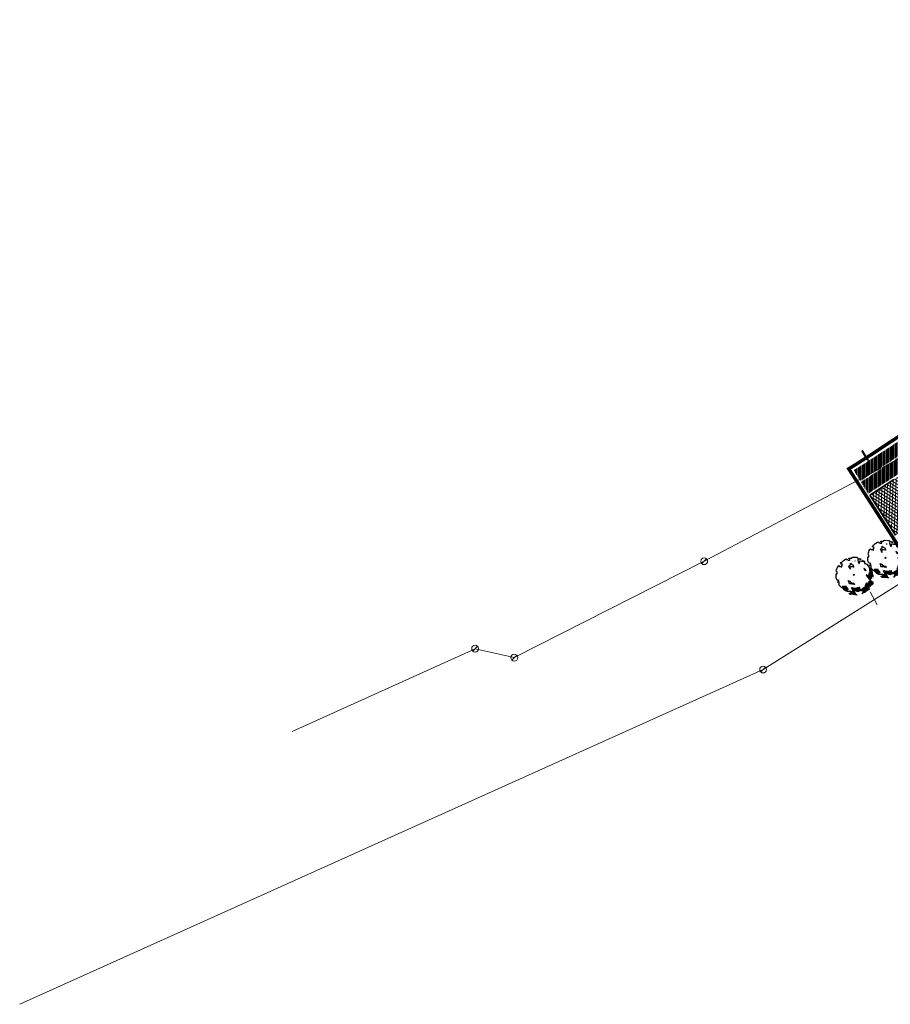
# Model space of a CAD drawing. Header units: metres. Extents: x 195696 to 514079, y 327475 to 328989.
# Tile 1 of 256: x 195696 to 195823, y 327475 to 327618. Entities that reach past the tile are written whole.
import ezdxf

# ---------------------------------------------------------------- set-up
doc = ezdxf.new("R2010")
doc.units = ezdxf.units.M
doc.linetypes.add('CENTER2', pattern=[1.125, 0.75, -0.125, 0.125, -0.125])
for name, color, linetype, lineweight in [('B-WE-RI-GWA-G', 30, 'Continuous', 18), ('B-WE-RI-GWA_RIOOLPUT_INSPECTIEPUT-S-250', 30, 'Continuous', 18), ('B-WE-RI-GWA_TRANSPORTLEIDING_BETON_300-G', 30, 'Continuous', 18), ('B-WE-VH-MATERIAALGRENS-O', 5, 'Continuous', 18), ('mk-nw-streep 0.10', 7, 'Continuous', 35), ('N-WE-GR-BOOM-S', 74, 'Continuous', 25), ('N-WE-KG-WERKGRENS-200-G', 14, 'CENTER2', 35), ('N-WE-VH-GESLOTENVERHARDING-A-200', 252, 'Continuous', 18), ('N-WE-VH-KANTVERHARDING-G', 5, 'Continuous', 35), ('N-WE-VH-VERHARDING_TEGEL-A', 254, 'Continuous', 5), ('X-XX-AL-AANPIJLING_INRIT-S', 6, 'Continuous', 5)]:
    doc.layers.add(name, color=color, linetype=linetype, lineweight=lineweight)
doc.layers.add('N-WE-VH-GESLOTENVERHARDING_ASFALT_ROOD-A', color=7, linetype='Continuous', lineweight=18, true_color=0xf2beba)

# ---------------------------------------------------------------- blocks, each defined once
blk = doc.blocks.new('INRIT')
at = {"layer": 'X-XX-AL-AANPIJLING_INRIT-S'}
blk.add_hatch(color=254, dxfattribs=at).paths.add_polyline_path([(-1.75, 0.07499999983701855), (-1.750000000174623, -0.07499999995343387), (-0.75, -0.07500000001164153), (-0.75, -0.2250000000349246), (0, 0), (-0.75, 0.2250000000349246), (-0.75, 0.07500000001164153)])
at = {"layer": 'X-XX-AL-AANPIJLING_INRIT-S', "flags": 128}
blk.add_lwpolyline([(-1.75, 0.07499999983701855), (-1.750000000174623, -0.07499999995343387), (-0.75, -0.07500000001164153), (-0.75, -0.2250000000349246), (0, 0), (-0.75, 0.2250000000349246), (-0.75, 0.07500000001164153)], close=True, dxfattribs=at)
blk = doc.blocks.new('SGR-BOOM_27')
for p, q in [((-3.891282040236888, 3.303602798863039), (-3.632147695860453, 3.558896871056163)), ((-3.661128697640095, 3.121815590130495), (-3.891282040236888, 3.303602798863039)), ((-3.403912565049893, 3.119898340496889), (-3.661128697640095, 3.121815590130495)), ((-3.632147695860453, 3.558896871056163), (-3.399106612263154, 3.76293257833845)), ((-3.484541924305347, 2.657491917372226), (-3.276850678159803, 2.913172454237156)), ((-3.276850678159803, 2.913172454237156), (-3.403912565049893, 3.119898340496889)), ((-3.399106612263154, 3.76293257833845), (-3.088333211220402, 4.043565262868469)), ((-3.088333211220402, 4.043565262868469), (-2.803863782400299, 4.24721546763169)), ((-2.803863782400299, 4.24721546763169), (-2.390203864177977, 4.527076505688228)), ((-2.390203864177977, 4.527076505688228), (-2.10610133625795, 4.679289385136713)), ((-2.10610133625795, 4.679289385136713), (-2.108034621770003, 4.4220783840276)), ((-2.108034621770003, 4.4220783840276), (-1.74362537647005, 4.419347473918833)), ((-1.74362537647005, 4.419347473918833), (-1.641712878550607, 4.289976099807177)), ((-1.641712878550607, 4.289976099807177), (-1.12728061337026, 4.286128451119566)), ((-1.381413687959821, 4.699593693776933), (-1.380072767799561, 4.879643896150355)), ((-1.125553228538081, 4.517599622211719), (-1.381413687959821, 4.699593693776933)), ((-1.380072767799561, 4.879643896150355), (-0.7884707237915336, 4.875214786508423)), ((-1.12728061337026, 4.286128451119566), (-1.125553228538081, 4.517599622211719)), ((-1.087000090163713, 2.793884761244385), (-0.9574327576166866, 2.921530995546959)), ((-0.9574327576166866, 2.921530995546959), (-0.9541540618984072, 3.35880470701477)), ((-0.9541540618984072, 3.35880470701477), (-0.7244016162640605, 3.125567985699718)), ((-0.7884707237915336, 4.875214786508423), (-0.3494760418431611, 5.103446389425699)), ((-0.7244016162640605, 3.125567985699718), (-0.2629541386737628, 2.916344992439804)), ((-0.3494760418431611, 5.103446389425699), (0.9108731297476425, 5.094011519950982)), ((-0.2629541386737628, 2.916344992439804), (-0.1623726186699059, 2.606903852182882)), ((0.2858664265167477, 4.069760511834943), (0.4659079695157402, 4.068422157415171)), ((0.413314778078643, 3.914470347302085), (0.2858664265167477, 4.069760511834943)), ((0.9108731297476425, 5.094011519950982), (1.42280476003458, 4.755790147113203)), ((1.265597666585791, 4.371110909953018), (1.16173713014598, 4.243271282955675)), ((1.16173713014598, 4.243271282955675), (1.26117368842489, 3.779512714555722)), ((1.42280476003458, 4.755790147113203), (1.164242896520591, 4.577658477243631)), ((1.164242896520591, 4.577658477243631), (1.265597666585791, 4.371110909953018)), ((1.26117368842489, 3.779512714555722), (1.413765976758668, 3.546868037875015)), ((1.413765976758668, 3.546868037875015), (1.514146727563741, 3.211722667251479)), ((1.514146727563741, 3.211722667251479), (1.749296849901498, 3.698681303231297)), ((1.883493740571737, 4.443665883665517), (1.627809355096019, 4.651357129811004)), ((1.627809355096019, 4.651357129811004), (1.859303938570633, 4.649619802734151)), ((1.749296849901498, 3.698681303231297), (1.752184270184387, 4.0845189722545)), ((1.752184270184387, 4.0845189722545), (2.009390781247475, 4.082601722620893)), ((1.859303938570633, 4.649619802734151), (2.090798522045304, 4.647881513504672)), ((2.089252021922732, 4.442120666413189), (1.883493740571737, 4.443665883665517)), ((2.009390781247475, 4.082601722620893), (2.347290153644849, 3.977176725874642)), ((2.090798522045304, 4.647881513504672), (2.089252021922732, 4.442120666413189)), ((2.347290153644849, 3.977176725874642), (2.784562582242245, 3.973907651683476)), ((2.784562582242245, 3.973907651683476), (2.555377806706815, 4.284293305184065)), ((2.555377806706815, 4.284293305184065), (2.680173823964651, 4.115278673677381)), ((2.680173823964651, 4.115278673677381), (2.990526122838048, 3.998087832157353)), ((3.220870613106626, 3.842040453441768), (2.989376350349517, 3.843763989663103)), ((2.989376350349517, 3.843763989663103), (3.141968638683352, 3.611106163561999)), ((2.990526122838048, 3.998087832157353), (3.220870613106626, 3.842040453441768)), ((3.141968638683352, 3.611106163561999), (3.13966845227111, 3.302457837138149)), ((3.13966845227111, 3.302457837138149), (3.474034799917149, 3.299947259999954)), ((3.474034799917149, 3.299947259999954), (3.858136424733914, 3.065564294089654)), ((3.575389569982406, 3.093400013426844), (3.474034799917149, 3.299947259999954)), ((3.474034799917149, 3.299947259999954), (3.575389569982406, 3.093400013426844)), ((3.858136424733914, 3.065564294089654), (4.215156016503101, 2.651332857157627)), ((-5.131199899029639, -0.8328113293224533), (-5.122943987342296, 0.2732229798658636)), ((-5.122943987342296, 0.2732229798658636), (-4.83998674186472, 0.2711136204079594)), ((-5.091247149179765, 1.070402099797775), (-4.985664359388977, 1.429728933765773)), ((-4.963980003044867, 0.8893743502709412), (-5.091247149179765, 1.070402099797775)), ((-4.985664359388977, 1.429728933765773), (-4.880463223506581, 1.737604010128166)), ((-4.836331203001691, 0.7598095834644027), (-4.963980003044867, 0.8893743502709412)), ((-4.880463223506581, 1.737604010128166), (-4.749168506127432, 2.096749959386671)), ((-4.83998674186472, 0.2711136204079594), (-4.836331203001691, 0.7598095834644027)), ((-4.749168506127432, 2.096749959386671), (-4.541256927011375, 2.382431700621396)), ((-4.541256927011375, 2.382431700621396), (-4.359081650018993, 2.664029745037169)), ((-4.359081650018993, 2.664029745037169), (-4.129324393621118, 2.430792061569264)), ((-4.129324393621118, 2.430792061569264), (-3.666335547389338, 2.427344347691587)), ((-3.666335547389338, 2.427344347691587), (-3.667480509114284, 2.273013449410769)), ((-3.667480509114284, 2.273013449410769), (-3.487429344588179, 2.271654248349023)), ((-3.487429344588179, 2.271654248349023), (-3.484541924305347, 2.657491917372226)), ((-1.449030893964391, 2.539376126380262), (-1.087000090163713, 2.793884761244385)), ((-1.297622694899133, 2.14809780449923), (-1.449030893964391, 2.539376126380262)), ((-1.068619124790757, 1.811992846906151), (-1.297622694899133, 2.14809780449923)), ((-1.090665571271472, 2.305180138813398), (-1.092231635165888, 2.095122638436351)), ((-1.092231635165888, 2.095122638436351), (-1.068619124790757, 1.811992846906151)), ((-0.3704458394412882, 2.299787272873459), (-1.090665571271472, 2.305180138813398)), ((-0.968047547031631, 1.502566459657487), (-1.068619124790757, 1.811992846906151)), ((0.06601421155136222, 2.189341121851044), (-0.3704458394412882, 2.299787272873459)), ((-0.1623726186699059, 2.606903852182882), (0.06601421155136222, 2.189341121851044)), ((2.948601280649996, 1.833366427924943), (3.358997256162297, 1.675973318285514)), ((3.077224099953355, 1.832421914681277), (2.948601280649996, 1.833366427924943)), ((3.177986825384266, 1.548719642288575), (3.077224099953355, 1.832421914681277)), ((3.382599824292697, 1.392837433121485), (3.177986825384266, 1.548719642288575)), ((3.358997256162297, 1.675973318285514), (3.563238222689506, 1.46864769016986)), ((3.563238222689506, 1.46864769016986), (3.380691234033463, 1.135639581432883)), ((3.380691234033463, 1.135639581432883), (3.382599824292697, 1.392837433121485)), ((3.603885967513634, 0.02787403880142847), (3.958991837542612, -0.6435889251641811)), ((4.192801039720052, -0.3366644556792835), (3.603885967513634, 0.02787403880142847)), ((3.611074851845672, 0.01428170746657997), (3.616717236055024, 0.01992184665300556)), ((3.949962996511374, -0.6265270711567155), (4.798785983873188, 0.2222959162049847)), ((4.041143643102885, -0.6442030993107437), (5.465223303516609, 0.7798791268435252)), ((4.149197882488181, -0.6450106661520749), (5.469368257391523, 0.6751722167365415)), ((4.188337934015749, -0.9324361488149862), (5.466911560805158, 0.346142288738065)), ((4.189160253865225, -0.8227472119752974), (5.467728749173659, 0.4558164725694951)), ((4.189987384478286, -0.7130682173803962), (5.46855587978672, 0.5654980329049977)), ((4.215156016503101, 2.651332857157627), (4.520541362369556, 2.211748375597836)), ((4.249524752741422, -0.9800989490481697), (5.466280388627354, 0.2366566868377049)), ((4.3258917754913, -1.012583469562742), (5.517101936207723, 0.1786193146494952)), ((4.402259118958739, -1.04507568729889), (5.567909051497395, 0.1205742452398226)), ((4.423801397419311, 2.350982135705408), (4.439251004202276, 2.366431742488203)), ((4.457318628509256, 0.6388310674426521), (4.452146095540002, -0.05564017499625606)), ((4.452444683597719, -0.01519576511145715), (4.755671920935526, 0.2880388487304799)), ((4.453261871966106, 0.09447841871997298), (4.712557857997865, 0.3537792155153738)), ((4.454083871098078, 0.2041574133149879), (4.673402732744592, 0.4234785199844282)), ((4.454901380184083, 0.3138238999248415), (4.634262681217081, 0.4931903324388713)), ((4.45571856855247, 0.4234980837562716), (4.58473266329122, 0.5525173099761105)), ((4.456530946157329, 0.5331722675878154), (4.51983674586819, 0.5964780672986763)), ((4.610899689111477, 0.5347922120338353), (4.457318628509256, 0.6388310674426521)), ((4.468427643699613, 2.286751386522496), (4.50685826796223, 2.32518104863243)), ((4.509579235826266, 2.21904502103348), (4.574451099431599, 2.283916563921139)), ((4.520541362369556, 2.211748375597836), (4.618979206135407, 1.615088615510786)), ((4.526271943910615, 2.126883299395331), (4.642053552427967, 2.24266715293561)), ((4.542959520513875, 2.034720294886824), (4.709523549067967, 2.201279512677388)), ((4.559662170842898, 1.942564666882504), (4.759899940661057, 2.142807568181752)), ((4.57635455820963, 1.850401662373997), (4.810295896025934, 2.084343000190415)), ((4.593042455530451, 1.758239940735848), (4.860682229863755, 2.025878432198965)), ((4.609734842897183, 1.666069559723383), (4.911073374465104, 1.967406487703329)), ((4.712425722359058, 0.3539726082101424), (4.610899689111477, 0.5347922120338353)), ((4.618979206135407, 1.615088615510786), (4.615128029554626, 1.100672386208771)), ((4.615128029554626, 1.100672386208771), (4.819163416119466, 0.8676412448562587)), ((4.615328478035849, 1.127383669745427), (5.151929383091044, 1.663993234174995)), ((4.616145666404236, 1.237057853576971), (5.107308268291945, 1.728223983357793)), ((4.616967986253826, 1.34673813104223), (5.062241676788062, 1.792012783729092)), ((4.617785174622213, 1.45641231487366), (5.011850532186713, 1.850477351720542)), ((4.618612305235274, 1.566092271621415), (4.961464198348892, 1.908941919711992)), ((4.65356346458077, 1.056768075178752), (5.196555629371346, 1.599763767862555)), ((4.704380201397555, 0.9987303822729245), (5.241181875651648, 1.535533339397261)), ((4.814152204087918, 0.1988745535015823), (4.712425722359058, 0.3539726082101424)), ((4.755197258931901, 0.9406939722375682), (5.285808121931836, 1.471302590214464)), ((4.806018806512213, 0.8826553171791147), (5.330424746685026, 1.407066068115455)), ((4.819163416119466, 0.8676412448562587), (4.814152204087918, 0.1988745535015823)), ((4.814441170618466, 0.2379536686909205), (5.449812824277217, 0.8733179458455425)), ((4.815267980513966, 0.3476326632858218), (5.43439753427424, 0.9667631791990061)), ((4.816085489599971, 0.4572994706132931), (5.41897711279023, 1.060194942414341)), ((4.816912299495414, 0.566988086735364), (5.403561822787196, 1.153634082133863)), ((4.817729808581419, 0.6766548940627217), (5.388151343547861, 1.247078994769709)), ((4.818551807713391, 0.7863412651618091), (5.372726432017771, 1.340510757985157)), ((5.321953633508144, -0.2342333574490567), (5.61872578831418, 0.06253911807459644)), ((5.386844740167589, -0.2782011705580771), (5.669542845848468, 0.00450174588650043)), ((-4.878804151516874, -1.477755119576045), (-5.131199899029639, -0.8328113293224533)), ((-4.571691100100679, -1.6858479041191), (-4.878804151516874, -1.477755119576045)), ((-4.70336779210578, -2.096436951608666), (-4.599522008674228, -1.968597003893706)), ((-4.575953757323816, -2.256010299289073), (-4.70336779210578, -2.096436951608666)), ((-4.599522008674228, -1.968597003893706), (-4.472093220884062, -2.128170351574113)), ((-4.472093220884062, -2.128170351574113), (-4.575953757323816, -2.256010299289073)), ((-4.416006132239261, -1.5069564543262), (-4.571691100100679, -1.6858479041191)), ((-4.19050640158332, -2.310330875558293), (-4.416006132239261, -1.5069564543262)), ((-4.195507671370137, -2.979097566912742), (-4.19050640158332, -2.310330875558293)), ((-1.355897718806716, -2.202925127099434), (-1.583506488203, -1.682481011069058)), ((-1.583506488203, -1.682481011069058), (-1.250079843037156, -1.813597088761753)), ((-1.358011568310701, -2.485882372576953), (-1.355897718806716, -2.202925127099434)), ((-1.255888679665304, -2.58953476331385), (-1.358011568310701, -2.485882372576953)), ((-0.7671779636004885, -2.593190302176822), (-1.255888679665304, -2.58953476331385)), ((-1.250079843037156, -1.813597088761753), (-1.01860001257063, -1.815336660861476)), ((-1.01860001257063, -1.815336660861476), (-1.020718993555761, -2.098264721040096)), ((-1.020718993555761, -2.098264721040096), (-0.7387601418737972, -2.233278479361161)), ((-0.4080445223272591, -2.724499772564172), (-0.7671779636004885, -2.593190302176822)), ((-0.7387601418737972, -2.233278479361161), (-0.5604459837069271, -2.466116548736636)), ((-0.5604459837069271, -2.466116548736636), (-0.04600890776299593, -2.469965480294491)), ((-0.1251068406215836, -2.726608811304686), (-0.4080445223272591, -2.724499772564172)), ((0.1825934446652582, -2.857531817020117), (-0.1251068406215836, -2.726608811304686)), ((-0.04600890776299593, -2.469965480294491), (0.1585992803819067, -2.62583903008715)), ((0.1585992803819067, -2.62583903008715), (0.1825934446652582, -2.857531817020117)), ((2.465136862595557, -4.615023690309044), (5.195753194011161, -1.884407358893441)), ((2.579274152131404, -4.609745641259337), (5.272115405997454, -1.916906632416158)), ((2.618776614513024, -5.005660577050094), (5.655375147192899, -1.96906685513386)), ((2.619593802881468, -4.895986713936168), (5.345184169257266, -2.170398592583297)), ((2.620415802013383, -4.786312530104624), (5.346011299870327, -2.060712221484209)), ((2.621242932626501, -4.676630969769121), (5.346833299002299, -1.951038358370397)), ((3.371559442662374, -3.164326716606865), (3.900212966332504, -2.63566806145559)), ((3.479608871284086, -3.165131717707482), (4.778799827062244, -1.865945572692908)), ((3.587653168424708, -3.165946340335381), (5.039930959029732, -1.713668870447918)), ((3.611882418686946, -2.34299916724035), (3.607844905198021, -2.8831603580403)), ((3.608324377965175, -2.818704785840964), (3.846195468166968, -2.580838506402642)), ((3.609146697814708, -2.709030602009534), (3.79216834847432, -2.526008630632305)), ((3.609963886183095, -2.599356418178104), (3.73814636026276, -2.471171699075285)), ((3.610786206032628, -2.48968223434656), (3.684124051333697, -2.416342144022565)), ((3.611603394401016, -2.380008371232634), (3.630106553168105, -2.361504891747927)), ((3.739521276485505, -2.472556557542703), (3.611882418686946, -2.34299916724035)), ((3.648727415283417, -0.05692240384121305), (3.683957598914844, -0.02169222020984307)), ((3.686384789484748, -0.1281194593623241), (3.751193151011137, -0.06331622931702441)), ((3.695697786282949, -3.166753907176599), (5.043018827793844, -1.819432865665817)), ((3.72404248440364, -0.1993210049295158), (3.818428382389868, -0.1049302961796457)), ((3.918231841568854, -2.653958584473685), (3.739521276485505, -2.472556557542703)), ((3.761690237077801, -0.2705254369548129), (3.885663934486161, -0.1465543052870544)), ((3.799347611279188, -0.3417199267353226), (3.952903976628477, -0.1881683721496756)), ((3.803747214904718, -3.167558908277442), (5.119381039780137, -1.851924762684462)), ((3.837000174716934, -0.4129240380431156), (4.020139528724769, -0.2297846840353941)), ((3.874657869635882, -0.4841259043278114), (4.087374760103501, -0.2714061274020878)), ((3.912310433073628, -0.5553226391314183), (4.154610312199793, -0.3130227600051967)), ((4.099834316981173, -2.449536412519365), (3.918231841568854, -2.653958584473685)), ((3.958991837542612, -0.6435889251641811), (4.190501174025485, -0.6453140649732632)), ((4.281804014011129, -2.193656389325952), (4.099834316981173, -2.449536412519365)), ((4.133028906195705, -2.402857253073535), (4.60999430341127, -1.925891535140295)), ((4.190501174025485, -0.6453140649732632), (4.188171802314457, -0.9539880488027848)), ((4.188171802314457, -0.9539880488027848), (4.495876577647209, -1.084898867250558)), ((4.452146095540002, -0.05564017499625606), (4.192801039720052, -0.3366644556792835)), ((4.515050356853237, -1.959612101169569), (4.281804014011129, -2.193656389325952)), ((4.478626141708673, -1.077560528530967), (5.308123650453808, -0.2480678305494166)), ((4.493571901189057, -1.393553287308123), (4.805113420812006, -1.010031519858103)), ((4.495876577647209, -1.084898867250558), (4.493571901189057, -1.393553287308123)), ((4.494423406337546, -1.279479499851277), (4.805426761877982, -0.9684713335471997)), ((4.494442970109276, -3.238853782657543), (5.654553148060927, -2.07874103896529)), ((4.495240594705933, -1.169805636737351), (4.806253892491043, -0.8587923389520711)), ((4.798756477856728, -1.858847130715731), (4.515050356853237, -1.959612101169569)), ((4.54846014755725, -3.293690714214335), (5.653730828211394, -2.188422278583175)), ((4.602477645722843, -3.348527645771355), (5.652908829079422, -2.298094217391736)), ((4.656499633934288, -3.403357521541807), (5.65208682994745, -2.407775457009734)), ((4.710521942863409, -3.458194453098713), (5.651264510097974, -2.517449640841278)), ((4.757531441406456, -0.4952249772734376), (4.758681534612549, -0.3408927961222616)), ((4.861568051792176, -0.3416660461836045), (4.757531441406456, -0.4952249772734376)), ((4.759831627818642, -0.186563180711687), (4.758681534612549, -0.3408927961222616)), ((4.758681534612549, -0.3408927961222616), (4.759831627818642, -0.186563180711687)), ((4.758681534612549, -0.3408927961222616), (4.861568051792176, -0.3416660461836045)), ((4.806469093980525, -0.8299973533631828), (4.798756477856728, -1.858847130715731)), ((4.799177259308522, -1.845565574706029), (5.040752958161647, -1.603989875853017)), ((4.802764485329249, -1.733119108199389), (5.026874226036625, -1.509011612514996)), ((4.805113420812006, -1.010031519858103), (4.806469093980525, -0.8299973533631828)), ((4.805436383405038, -0.9684639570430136), (5.306484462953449, -0.4674161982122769)), ((4.806253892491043, -0.8587923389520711), (5.307301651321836, -0.3577420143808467)), ((4.806351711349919, -1.620680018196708), (4.918825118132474, -1.508206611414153)), ((4.809938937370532, -1.508233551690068), (4.810775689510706, -1.507399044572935)), ((4.820499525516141, -1.062247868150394), (5.305662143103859, -0.5770900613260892)), ((4.887739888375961, -1.103871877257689), (5.304844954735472, -0.686764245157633)), ((4.954970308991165, -1.145493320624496), (5.304027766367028, -0.7964432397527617)), ((5.022205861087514, -1.187114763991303), (5.303210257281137, -0.9061100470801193)), ((5.45174097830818, -0.3221619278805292), (5.669322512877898, -0.1045730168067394)), ((5.494903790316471, -0.3878532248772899), (5.668495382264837, -0.2142593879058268)), ((5.5026946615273, -2.774873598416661), (5.650442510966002, -2.627130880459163)), ((5.534044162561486, -0.4575672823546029), (5.667678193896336, -0.3239261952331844)), ((5.574187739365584, -0.5262807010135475), (5.666856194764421, -0.4336148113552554)), ((5.617296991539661, -0.5920210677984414), (5.666038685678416, -0.543281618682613)), ((5.660420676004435, -0.6577540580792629), (5.665211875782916, -0.652960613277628)), ((-4.017198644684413, -3.211947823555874), (-4.195507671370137, -2.979097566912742)), ((-3.812952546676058, -3.41925966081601), (-4.017198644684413, -3.211947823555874)), ((-3.531947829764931, -3.678582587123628), (-3.812952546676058, -3.41925966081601)), ((-3.352855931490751, -3.808531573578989), (-3.531947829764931, -3.678582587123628)), ((-3.172814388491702, -3.809884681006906), (-3.352855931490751, -3.808531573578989)), ((-3.3226417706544, -3.871494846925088), (-3.260383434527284, -3.809236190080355)), ((-2.136579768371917, -3.40608073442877), (-3.298344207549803, -3.397384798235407)), ((-3.298344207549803, -3.397384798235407), (-3.172814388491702, -3.809884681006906)), ((-3.294992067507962, -3.408417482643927), (-3.284064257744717, -3.397494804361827)), ((-3.275431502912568, -3.933139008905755), (-2.743827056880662, -3.401534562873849)), ((-3.269593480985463, -3.491878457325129), (-3.176014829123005, -3.398302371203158)), ((-3.244189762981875, -3.575336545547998), (-3.067970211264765, -3.399107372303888)), ((-3.228221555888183, -3.994783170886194), (-2.63578757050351, -3.402349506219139)), ((-3.218795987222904, -3.658794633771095), (-2.959925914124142, -3.399921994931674)), ((-3.19340221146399, -3.742253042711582), (-2.851876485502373, -3.400729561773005)), ((-3.181011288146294, -4.056432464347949), (-2.527738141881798, -3.403156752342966)), ((-3.129127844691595, -4.113400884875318), (-2.41968871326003, -3.403964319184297)), ((-3.075110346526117, -4.168237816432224), (-2.311639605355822, -3.404769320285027)), ((-3.021088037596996, -4.223074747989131), (-2.203599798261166, -3.405584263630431)), ((-2.967070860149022, -4.277912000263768), (-2.136893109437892, -3.44773168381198)), ((-2.910699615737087, -4.330397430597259), (-2.137715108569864, -3.557405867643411)), ((-2.854088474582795, -4.382640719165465), (-2.136202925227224, -3.664752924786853)), ((-2.797482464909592, -4.43488432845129), (-2.069647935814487, -3.707052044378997)), ((-2.740871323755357, -4.487127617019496), (-2.003087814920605, -3.749344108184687)), ((-2.684255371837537, -4.539370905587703), (-2.437727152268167, -4.292842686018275)), ((-2.621546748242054, -4.585518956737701), (-2.412333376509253, -4.37630109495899)), ((-2.558466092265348, -4.631292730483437), (-2.386939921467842, -4.459761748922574)), ((-2.490751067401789, -4.672432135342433), (-2.361541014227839, -4.543227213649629)), ((-2.421166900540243, -4.276284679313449), (-1.936532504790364, -3.791648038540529)), ((-2.382706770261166, -4.673239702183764), (-2.336152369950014, -4.626685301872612)), ((-2.311076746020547, -4.275048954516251), (-1.885045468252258, -3.849017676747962)), ((-2.277554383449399, -4.485375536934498), (-2.016061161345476, -4.487340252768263)), ((-2.146401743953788, -4.717875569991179), (-2.277554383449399, -4.485375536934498)), ((-2.200991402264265, -4.273815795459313), (-1.834223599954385, -3.90704799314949)), ((-1.94139201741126, -4.822301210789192), (-2.146401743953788, -4.717875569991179)), ((-2.13850792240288, -3.663284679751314), (-2.136579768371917, -3.40608073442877)), ((-1.933694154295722, -3.793441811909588), (-2.13850792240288, -3.663284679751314)), ((-2.090906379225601, -4.272587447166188), (-1.783411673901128, -3.965090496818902)), ((-2.016061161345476, -4.487340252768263), (-1.835040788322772, -4.360073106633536)), ((-1.980811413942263, -4.271346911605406), (-1.732590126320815, -4.023127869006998)), ((-0.7839293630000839, -4.830948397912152), (-1.94139201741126, -4.822301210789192)), ((-1.729658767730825, -4.026472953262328), (-1.933694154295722, -3.793441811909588)), ((-1.870726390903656, -4.27011856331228), (-1.69343981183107, -4.092834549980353)), ((-1.835040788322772, -4.360073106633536), (-1.602778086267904, -4.258946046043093)), ((-1.760636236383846, -4.268882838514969), (-1.655004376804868, -4.163250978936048)), ((-1.602778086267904, -4.258946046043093), (-1.729658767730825, -4.026472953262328)), ((-1.650546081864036, -4.267649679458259), (-1.616568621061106, -4.233674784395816)), ((-1.426318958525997, -5.349682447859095), (-1.425839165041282, -5.349200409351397)), ((-1.387051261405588, -5.41927174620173), (-1.317784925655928, -5.350000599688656)), ((-1.347788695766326, -5.488861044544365), (-1.209730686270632, -5.350800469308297)), ((-1.308526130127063, -5.558450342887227), (-0.966153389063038, -5.216082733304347)), ((-1.247368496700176, -5.606147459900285), (-0.7733148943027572, -5.132093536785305)), ((-1.175254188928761, -5.642887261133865), (-0.475925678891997, -4.943561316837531)), ((-1.103139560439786, -5.679627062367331), (-0.3860567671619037, -4.962549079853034)), ((-1.001427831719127, -5.686772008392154), (-0.2780124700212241, -4.963361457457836)), ((-0.9220460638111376, -4.845404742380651), (-0.9066795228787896, -4.83003820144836)), ((-0.8933784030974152, -5.687586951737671), (-0.1699678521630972, -4.964169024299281)), ((-0.8806398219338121, -4.912855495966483), (-0.798625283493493, -4.830845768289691)), ((-0.8392387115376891, -4.980308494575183), (-0.7150642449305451, -4.856129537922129)), ((-0.7978376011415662, -5.047766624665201), (-0.6353498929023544, -4.885276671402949)), ((-0.7853337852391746, -5.688394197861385), (-0.06192323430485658, -4.964983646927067)), ((-0.4247859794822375, -4.962257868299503), (-0.7839293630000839, -4.830948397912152)), ((-0.7564313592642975, -5.115210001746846), (-0.5556403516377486, -4.914421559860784)), ((-0.6772846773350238, -5.689199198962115), (0.04612587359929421, -4.965788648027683)), ((-0.6220927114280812, -3.828968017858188), (-0.6228560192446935, -3.931854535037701)), ((-0.6228560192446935, -3.931854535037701), (-0.4950163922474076, -4.035714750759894)), ((-0.622572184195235, -3.892797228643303), (-0.5592176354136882, -3.829445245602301)), ((-0.3134283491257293, -3.831285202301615), (-0.6220927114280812, -3.828968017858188)), ((-0.5841954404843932, -3.963277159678), (-0.4511733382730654, -3.830257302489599)), ((-0.5692400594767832, -5.690006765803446), (0.2816236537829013, -4.839143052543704)), ((-0.5241295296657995, -4.012065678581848), (-0.3494564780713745, -3.837394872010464)), ((-0.4950163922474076, -4.035714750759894), (-0.4967537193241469, -4.267201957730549)), ((-0.4967537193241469, -4.267201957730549), (-0.3167025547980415, -4.268552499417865)), ((-0.4962643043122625, -4.201914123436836), (-0.196198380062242, -3.901845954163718)), ((-0.4954423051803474, -4.092235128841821), (-0.2728248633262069, -3.869618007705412)), ((-0.4611906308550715, -5.690814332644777), (0.341689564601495, -4.887931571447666)), ((-0.4530280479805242, -4.267532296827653), (-0.1195670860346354, -3.934068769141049)), ((0.1410797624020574, -4.966493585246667), (-0.4247859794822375, -4.962257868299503)), ((-0.3531412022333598, -5.691621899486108), (0.355323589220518, -4.983156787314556)), ((-0.3449834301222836, -4.268344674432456), (-0.04294060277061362, -3.966299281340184)), ((-0.3167025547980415, -4.268552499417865), (-0.318635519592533, -4.525756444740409)), ((-0.318635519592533, -4.525756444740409), (-0.03742041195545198, -4.759374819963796)), ((-0.3181361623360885, -4.459208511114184), (0.1264229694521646, -4.014644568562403)), ((-0.3173093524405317, -4.349529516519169), (0.03369582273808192, -3.998519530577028)), ((0.07104979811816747, -4.014231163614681), (-0.3134283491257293, -3.831285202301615)), ((-0.2952580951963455, -4.545184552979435), (0.2344772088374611, -4.015452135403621)), ((-0.2450920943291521, -5.692426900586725), (0.3545015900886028, -5.092828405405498)), ((-0.2357986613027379, -4.594579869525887), (0.3425263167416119, -4.016259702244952)), ((-0.1763443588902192, -4.643975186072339), (0.4505757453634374, -4.017059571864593)), ((-0.1370474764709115, -5.693234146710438), (0.4246585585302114, -5.131535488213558)), ((-0.1168804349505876, -4.693370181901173), (0.5586251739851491, -4.017864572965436)), ((-0.05742100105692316, -4.742765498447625), (0.7209364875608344, -3.964415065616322)), ((-0.03742041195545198, -4.759374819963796), (0.1410797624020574, -4.966493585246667)), ((-0.02900317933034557, -5.694049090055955), (0.5327076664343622, -5.132340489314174)), ((-0.003981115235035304, -4.798182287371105), (0.9346668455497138, -3.859534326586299)), ((0.04640489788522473, -4.856652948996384), (1.061488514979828, -3.841569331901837)), ((0.6112087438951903, -4.018251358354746), (0.07104979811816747, -4.014231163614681)), ((0.07590449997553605, -5.698000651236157), (0.5334469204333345, -5.240448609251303)), ((0.0967960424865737, -4.915118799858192), (0.2282033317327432, -4.783714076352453)), ((0.1556092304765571, -5.727145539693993), (0.5326345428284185, -5.350122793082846)), ((0.2353235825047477, -5.756285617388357), (0.5704141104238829, -5.421195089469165)), ((0.3150382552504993, -5.785425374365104), (0.6298735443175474, -5.470590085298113)), ((0.3184638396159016, -4.693446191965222), (1.169533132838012, -3.84238170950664)), ((0.3985992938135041, -5.810723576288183), (0.6893278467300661, -5.519992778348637)), ((0.4265033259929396, -4.694260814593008), (1.277577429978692, -3.843189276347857)), ((0.5039765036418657, -5.814198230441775), (0.7487917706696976, -5.569380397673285)), ((0.5345431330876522, -4.695080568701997), (1.431349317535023, -3.79826925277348)), ((0.6092558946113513, -4.729226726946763), (1.586760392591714, -3.751722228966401)), ((0.6093588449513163, -5.817675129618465), (0.8082512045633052, -5.618775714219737)), ((0.9726423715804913, -3.840899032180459), (0.6112087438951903, -4.018251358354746)), ((0.6830196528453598, -4.764319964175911), (1.703853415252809, -3.743481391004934)), ((0.7147360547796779, -5.821149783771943), (0.8594495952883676, -5.676433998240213)), ((0.7567786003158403, -4.799410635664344), (1.770467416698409, -3.785724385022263)), ((0.8305420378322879, -4.834501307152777), (1.769650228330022, -3.895398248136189)), ((0.9043009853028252, -4.869599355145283), (1.768827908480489, -4.005072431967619)), ((1.281301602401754, -3.843216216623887), (0.9726423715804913, -3.840899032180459)), ((1.004114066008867, -4.878640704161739), (1.768005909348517, -4.114746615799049)), ((1.112163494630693, -4.879448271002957), (1.767183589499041, -4.224425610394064)), ((1.220207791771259, -4.880255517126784), (1.715251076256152, -4.385212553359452)), ((1.616465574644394, -3.742820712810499), (1.281301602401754, -3.843216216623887)), ((1.328252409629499, -4.881067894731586), (1.489961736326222, -4.719358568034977)), ((1.403361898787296, -4.718695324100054), (1.662320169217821, -4.489134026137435)), ((1.634876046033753, -4.720447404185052), (1.403361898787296, -4.718695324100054)), ((1.436297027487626, -4.88188283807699), (1.598001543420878, -4.720178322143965)), ((1.770785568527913, -3.743985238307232), (1.616465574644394, -3.742820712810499)), ((1.841593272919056, -4.593373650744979), (1.634876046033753, -4.720447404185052)), ((1.636446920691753, -4.790582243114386), (1.820990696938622, -4.606043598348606)), ((1.662320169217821, -4.489134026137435), (1.766743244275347, -4.284124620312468)), ((1.766743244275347, -4.284124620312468), (1.770785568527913, -3.743985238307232)), ((1.831120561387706, -4.704765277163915), (2.248142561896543, -4.28774584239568)), ((2.049680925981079, -4.286250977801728), (1.841593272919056, -4.593373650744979)), ((1.858271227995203, -4.568757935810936), (2.14009826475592, -4.286933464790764)), ((1.939169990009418, -4.705570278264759), (2.356182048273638, -4.288553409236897)), ((2.047224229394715, -4.70637046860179), (2.464226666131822, -4.289368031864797)), ((2.465513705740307, -4.289373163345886), (2.049680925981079, -4.286250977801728)), ((2.165345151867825, -4.697109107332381), (3.165918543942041, -3.696528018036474)), ((2.259598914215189, -5.582554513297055), (2.301073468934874, -5.541077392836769)), ((2.320736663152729, -4.650569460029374), (3.453021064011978, -3.518285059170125)), ((2.367648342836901, -5.583362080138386), (4.460734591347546, -3.490270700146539)), ((2.673395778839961, -4.007969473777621), (2.465513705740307, -4.289373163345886)), ((2.469169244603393, -4.284430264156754), (2.869841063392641, -3.883756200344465)), ((2.475687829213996, -5.584167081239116), (2.881395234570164, -5.178461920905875)), ((2.5382691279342, -5.30387435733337), (4.461556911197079, -3.380596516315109)), ((2.617959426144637, -5.115334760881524), (4.462374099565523, -3.270915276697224)), ((3.397070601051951, -3.550363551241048), (2.673395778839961, -4.007969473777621)), ((2.909739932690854, -5.150122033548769), (4.45991259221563, -3.599952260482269)), ((3.01777973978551, -5.150934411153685), (4.199921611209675, -3.968795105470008)), ((3.125828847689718, -5.151741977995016), (4.249240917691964, -4.028335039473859)), ((3.233868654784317, -5.15255692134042), (4.357280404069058, -4.029142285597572)), ((3.349669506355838, -3.009835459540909), (3.348504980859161, -3.164152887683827)), ((3.348504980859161, -3.164152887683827), (3.837215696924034, -3.167808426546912)), ((3.349150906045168, -3.077880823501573), (3.48223683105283, -2.944792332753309)), ((3.607844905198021, -2.8831603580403), (3.349669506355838, -3.009835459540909)), ((3.707075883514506, -3.372624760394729), (3.397070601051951, -3.550363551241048)), ((3.837215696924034, -3.167808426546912), (3.707075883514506, -3.372624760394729)), ((3.793989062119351, -4.701288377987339), (4.465325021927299, -4.029957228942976)), ((4.090080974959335, -4.514053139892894), (4.573374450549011, -4.030762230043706)), ((4.367068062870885, -4.345920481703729), (4.681428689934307, -4.031562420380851)), ((4.386070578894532, -3.782648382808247), (4.459085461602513, -3.70963125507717)), ((4.764539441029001, -3.513029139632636), (4.84392120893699, -3.433647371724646)), ((0.8201183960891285, -5.824627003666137), (0.9098455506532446, -5.734899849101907)), ((0.9254907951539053, -5.828103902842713), (0.9602366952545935, -5.793363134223))]:
    blk.add_line(p, q)
blk.add_circle((0, 0), 0.15)
blk = doc.blocks.new('B-SRI-PUT_GWA_KUNSTSTOF-SO')
blk.add_line((-1.414205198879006, -1.41422192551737), (1.414221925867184, 1.41420519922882))
blk.add_circle((8.36349408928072e-06, -8.363144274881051e-06), 2)

msp = doc.modelspace()

# ---------------------------------------------------------------- hatches: boundary and pattern name
at = {"layer": 'N-WE-VH-GESLOTENVERHARDING-A-200', "lineweight": 0}
h = msp.add_hatch(dxfattribs=at)
h.set_pattern_fill('AVH-GESLOTEN-SOD', color=256, scale=0.2, angle=28, pattern_type=2)
h.set_pattern_definition([(87.99999999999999, (0, 0), (-0.3997563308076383, 0.01395979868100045), []), (148, (0, 0), (-0.2119677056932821, -0.3392192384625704), [])])
edge = h.paths.add_edge_path(flags=16)
edge.add_arc((195880.1655836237, 327588.9528181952), 0.5000000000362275, -53.80848710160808, 41.52320272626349, ccw=False)
edge.add_arc((196043.6446531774, 327405.9312850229), 244.9046723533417, 131.7833411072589, 133.7970645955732)
edge.add_arc((195873.4197754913, 327583.3913420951), 0.9999999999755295, 278.98220693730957, 316.4552622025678, ccw=False)
edge.add_line((195873.5759032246, 327582.4036052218), (195872.9619810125, 327582.3126313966))
edge.add_arc((195872.8153970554, 327583.3018296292), 0.999999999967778, 167.3459649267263, 278.4290134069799, ccw=False)
edge.add_line((195871.8396864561, 327583.5208931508), (195871.9958403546, 327584.2164038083))
edge.add_arc((195872.971550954, 327583.9973402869), 1.000000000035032, 133.7875914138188, 167.3459649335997, ccw=False)
edge.add_arc((196043.1978633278, 327406.4100110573), 246.9964571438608, 133.6290453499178, 133.7875914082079, ccw=False)
edge.add_arc((196043.1462730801, 327406.3608464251), 246.9964572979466, 131.7503220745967, 133.612513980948, ccw=False)
edge.add_arc((195879.0077676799, 327590.2604236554), 0.4999999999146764, 41.52320272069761, 131.7503219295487, ccw=False)
edge.add_line((195879.3821113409, 327590.5918853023), (195880.5399272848, 327589.2842798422))
edge = h.paths.add_edge_path(flags=16)
edge.add_arc((196043.190133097, 327406.4241565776), 244.2339199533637, 122.8853466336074, 123.7748736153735)
edge.add_line((195907.4128906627, 327609.4383139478), (195905.8840875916, 327611.724180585))
edge.add_arc((196043.1939871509, 327406.4174368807), 246.9916345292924, 122.886788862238, 123.77475018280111, ccw=False)
edge.add_arc((195909.6252433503, 327612.9877032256), 1.000000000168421, 103.36408669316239, 122.88678885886, ccw=False)
edge.add_line((195909.3941052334, 327613.9606241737), (195910.5171844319, 327614.2274355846))
edge.add_arc((195910.7483225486, 327613.2545146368), 0.9999999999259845, -38.499182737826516, 103.36408669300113, ccw=False)
edge.add_line((195911.5309395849, 327612.6320111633), (195910.8206145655, 327611.7389840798))
edge.add_arc((195910.037997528, 327612.3614875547), 1.000000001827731, 302.885346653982, 321.50081724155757, ccw=False)
edge = h.paths.add_edge_path()
edge.add_line((195913.8862149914, 327610.1762080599), (195909.2428622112, 327617.4930699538))
edge.add_arc((196043.1978635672, 327406.410011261), 250.0000001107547, 122.3995392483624, 135.5156437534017)
edge.add_arc((195793.493235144, 327651.6600849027), 100.0000000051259, 304.0598747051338, 315.5156437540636, ccw=False)
edge.add_line((195849.4991302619, 327568.8148091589), (195827.0150000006, 327553.5950000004))
edge.add_line((195827.0150000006, 327553.5950000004), (195824.245599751, 327551.7426639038))
edge.add_arc((195796.2426523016, 327593.1653016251), 49.99999981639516, 303.09553133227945, 304.0598746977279, ccw=False)
edge.add_line((195823.5444833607, 327551.2772364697), (195820.0502888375, 327548.9997880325))
edge.add_line((195820.0502888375, 327548.9997880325), (195823.8157983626, 327543.1697717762))
edge.add_line((195823.8157983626, 327543.1697717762), (195823.838999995, 327543.1829999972))
edge.add_line((195823.838999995, 327543.1829999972), (195826.4396693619, 327544.6925664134))
edge.add_arc((195801.339107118, 327587.9356212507), 50.00000016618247, 300.1331522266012, 304.0598747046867)
edge.add_line((195829.3420547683, 327546.512983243), (195860.9751881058, 327567.8979316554))
edge.add_arc((195804.9692930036, 327650.7432073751), 99.99999997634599, 304.059874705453, 314.2752211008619)
edge.add_arc((196043.1978603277, 327406.4100152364), 241.2499949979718, 124.56755402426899, 134.2752211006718, ccw=False)
edge.add_arc((196024.160358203, 327433.4729742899), 208.1635880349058, 122.8422075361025, 124.47901762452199, ccw=False)
edge.add_arc((195884.1512028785, 327650.3735842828), 50.00000000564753, 302.8422075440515, 306.4912659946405)
at = {"layer": 'N-WE-VH-GESLOTENVERHARDING_ASFALT_ROOD-A', "lineweight": 0}
h = msp.add_hatch(dxfattribs=at)
h.set_pattern_fill('ANSI31', color=256, scale=0.05, angle=45)
h.set_pattern_definition([(90, (156401.089197, 432280.567131), (-0.15875, 0), [])])
edge = h.paths.add_edge_path()
edge.add_line((195818.773746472, 327550.9075339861), (195819.7985259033, 327549.2377815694))
edge.add_line((195819.7985259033, 327549.2377815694), (195823.705, 327551.771))
edge.add_line((195823.705, 327551.771), (195826.8300000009, 327553.8330000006))
edge.add_line((195826.8300000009, 327553.8330000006), (195832.346, 327557.594))
edge.add_arc((195653.6780453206, 327812.8300705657), 311.5568804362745, 304.9924277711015, 307.0187332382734)
edge.add_line((195841.259, 327564.071), (195847.2209999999, 327568.683))
edge.add_arc((195712.0656050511, 327739.8902715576), 218.1259054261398, 308.2884642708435, 310.314394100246)
edge.add_line((195853.189, 327573.568), (195851.914, 327575.105))
edge.add_arc((195692.6900484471, 327762.5027168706), 245.9068340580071, 307.0693282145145, 310.3531555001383, ccw=False)
edge.add_arc((195659.3993028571, 327804.774960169), 299.7051212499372, 302.7813460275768, 307.2761801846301, ccw=False)
edge.add_arc((195645.5024205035, 327819.2465907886), 319.4194762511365, 302.8510535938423, 303.47164422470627, ccw=False)
at = {"layer": 'N-WE-VH-VERHARDING_TEGEL-A', "lineweight": 0}
h = msp.add_hatch(dxfattribs=at)
h.set_pattern_fill('ANSI31', color=256, scale=0.05, angle=45)
h.set_pattern_definition([(90, (171.4512025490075, 74.11865817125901), (-0.15875, 0), [])])
edge = h.paths.add_edge_path()
edge.add_line((195873.0117266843, 327596.9954599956), (195861.877, 327588.246))
edge.add_line((195861.877, 327588.246), (195859.574, 327585.207))
edge.add_arc((195834.5531621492, 327604.6606927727), 31.69366639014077, 314.8902509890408, 322.1349466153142, ccw=False)
edge.add_arc((195696.6632569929, 327757.450865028), 237.4720118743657, 310.4175563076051, 312.44242308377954, ccw=False)
edge.add_line((195850.629, 327576.654), (195851.7862968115, 327575.2589394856))
edge.add_arc((195692.3399105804, 327762.9511547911), 246.2752885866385, 310.3482287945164, 312.3154785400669)
edge.add_line((195858.1354643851, 327580.8430766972), (195864.6029225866, 327586.8756385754))
edge.add_line((195864.6029225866, 327586.8756385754), (195868.3827597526, 327590.465534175))
edge.add_arc((195960.7100834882, 327494.6106372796), 133.0883013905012, 131.7780476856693, 133.9260867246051, ccw=False)
edge.add_line((195872.0404286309, 327593.8587519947), (195874.1353444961, 327595.696393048))
edge.add_line((195874.1353444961, 327595.696393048), (195873.0117266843, 327596.9954599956))
edge = h.paths.add_edge_path()
edge.add_line((195817.7175165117, 327552.6285311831), (195818.6691040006, 327551.0780360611))
edge.add_arc((195645.5024203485, 327819.2465910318), 319.2194765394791, 302.8518759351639, 303.4718601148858)
edge.add_arc((195659.3993025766, 327804.7749600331), 299.5051213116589, 302.78111522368, 307.2762514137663)
edge.add_arc((195692.6900490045, 327762.5027172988), 245.7068340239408, 307.069246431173, 310.3070651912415)
edge.add_line((195851.6338243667, 327575.1294946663), (195851.6338124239, 327575.1295090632))
edge.add_arc((195692.3400395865, 327762.9510026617), 246.2750891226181, 310.3016967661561, 310.348228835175)
edge.add_line((195851.7862968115, 327575.2589394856), (195850.629, 327576.654))
edge.add_arc((195696.2893970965, 327757.840736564), 238.0112319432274, 307.09768405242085, 310.4252258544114, ccw=False)
edge.add_line((195839.852, 327568.001), (195839.575, 327567.788))
edge.add_arc((195667.7937490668, 327792.138620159), 282.5632653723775, 302.74366850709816, 307.4406335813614, ccw=False)
edge.add_arc((195726.093143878, 327700.2166558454), 173.7160907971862, 301.83247686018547, 302.969051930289, ccw=False)

# ---------------------------------------------------------------- linework, layer by layer
at = {"layer": 'B-WE-RI-GWA-G', "flags": 128}
msp.add_lwpolyline([(195735.912, 327514.611), (195762.57, 327526.66), (195768.27, 327525.36), (195795.93, 327539.4)], dxfattribs=at)
at = {"layer": 'B-WE-RI-GWA_TRANSPORTLEIDING_BETON_300-G'}
msp.add_line((195804.51, 327523.62), (195852.83, 327554.06), dxfattribs=at)
msp.add_lwpolyline([(195795.93, 327539.4), (195833.2153965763, 327559.02)], dxfattribs=at)
at = {"layer": 'B-WE-RI-GWA_TRANSPORTLEIDING_BETON_300-G', "elevation": 89.45999908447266}
msp.add_lwpolyline([(195696.243023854, 327474.8876272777), (195804.513023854, 327523.6223727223)], dxfattribs=at)
at = {"layer": 'B-WE-VH-MATERIAALGRENS-O'}
msp.add_lwpolyline([(195820.085, 327534.922), (195821.1339996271, 327533.0482952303)], dxfattribs=at)
at = {"layer": 'mk-nw-streep 0.10', "const_width": 0.1, "flags": 128}
for points in [[(195821.8575168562, 327546.201715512), (195822.5467106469, 327546.6143132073)], [(195822.0203776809, 327545.9495633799), (195822.7008070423, 327546.3569140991)]]:
    msp.add_lwpolyline(points, dxfattribs=at)
at = {"layer": 'N-WE-KG-WERKGRENS-200-G', "ltscale": 20, "const_width": 0.5, "flags": 128}
msp.add_lwpolyline([(195828.5449324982, 327534.879240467, 0.003022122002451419), (195829.93590122, 327535.771814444, 0.01445730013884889), (195849.9203571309, 327549.7795194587), (195856.8154032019, 327554.916298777, 0.003168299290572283), (195864.1639217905, 327560.5850023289, 0.004116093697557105), (195873.665133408, 327568.1354444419), (195875.2468758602, 327569.7402853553, -0.04590442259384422), (195893.6684553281, 327584.1758765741, -0.003920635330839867), (195895.415665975, 327585.2829132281), (195899.6903654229, 327587.1140162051), (195908.6549476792, 327591.1456296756), (195913.7783480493, 327593.5262803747), (195911.7519175, 327599.815644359, 0.01672595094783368), (195914.3030782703, 327602.3834741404, -0.05873833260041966), (195918.1914157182, 327605.6903519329, -0.0149636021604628), (195933.7835255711, 327615.4114837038, -0.02290013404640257), (195960.6453597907, 327629.6436936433), (195962.2695904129, 327626.1022357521), (195964.6556142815, 327627.196545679), (195963.0164419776, 327630.7705827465), (195985.3556549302, 327641.6865604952), (195986.2883373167, 327639.6407298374), (195991.3787427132, 327641.9896044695), (195991.2167854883, 327642.3405929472), (196016.8331699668, 327654.1033951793), (196043.3648561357, 327666.2187952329), (196062.7450758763, 327674.9827924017, -0.2249660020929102), (196073.449816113, 327674.7914675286, -0.1421209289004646), (196089.6624870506, 327659.9048043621), (196098.6602686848, 327645.085066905), (196102.7039221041, 327638.3856411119), (196105.2942913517, 327634.0936276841), (196104.5483598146, 327630.4830016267), (196106.5069983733, 327630.0783598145), (196106.8157439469, 327631.572819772), (196109.5556329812, 327627.0332549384), (196106.9175713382, 327623.6433724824), (196107.2726273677, 327621.2378997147), (196108.1724373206, 327618.762568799), (196115.3588616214, 327620.4646843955), (196117.1091711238, 327616.5289866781), (196119.7797565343, 327617.7166670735), (196121.91969184, 327613.0267845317, -0.00392140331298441), (196122.0892688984, 327612.647286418), (196123.750845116, 327608.8491332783), (196134.2791748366, 327613.0028017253), (196129.7162030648, 327622.9043765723), (196131.4787331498, 327623.7577356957), (196131.9220392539, 327622.8057424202), (196136.5309742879, 327625.0444784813), (196135.9782779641, 327626.2430509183, 0.0008442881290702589), (196135.4677727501, 327627.3242460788, 0.00200703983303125), (196134.3940288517, 327629.5648853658, 0.01591494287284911), (196124.8497653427, 327647.7894020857), (196123.6001729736, 327650.0628411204), (196120.6893621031, 327655.3570407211, -0.0299467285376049), (196119.8876454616, 327657.1722740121, -0.03392687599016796), (196119.2473421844, 327659.3243675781, -0.079656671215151), (196118.7071710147, 327669.5938870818, -0.05596398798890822), (196120.895766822, 327679.4810814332, -0.02465094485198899), (196122.3280872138, 327683.3089118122, -0.06398449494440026), (196127.6991712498, 327692.3564989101, -0.0612915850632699), (196136.293138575, 327701.4290951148, -0.002153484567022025), (196137.0448438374, 327702.0496886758), (196134.1238128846, 327705.3584450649), (196130.8403230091, 327710.2730661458), (196128.7795578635, 327714.2167266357), (196130.2824716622, 327714.9511575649), (196136.9835533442, 327718.6725045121), (196150.0915809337, 327725.9518544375), (196156.6698113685, 327729.6049777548, 0.02051814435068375), (196159.759876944, 327731.9555349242, 0.01138610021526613), (196162.7602591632, 327734.61370686), (196165.2195120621, 327736.8760195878), (196167.7078296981, 327739.1642312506), (196170.8379913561, 327742.0864486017), (196172.2114536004, 327743.3378795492), (196172.7900103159, 327745.3866384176), (196177.2139084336, 327749.0588039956), (196171.1339694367, 327757.446802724), (196170.3308734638, 327756.8646883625), (196166.3917223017, 327754.1642742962, -0.0100198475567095), (196156.8914572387, 327748.0422097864, -0.01471472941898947), (196147.7306214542, 327742.3407961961, -0.01528916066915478), (196132.0511333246, 327733.9555756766), (196122.9626991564, 327729.5143181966), (196100.9848614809, 327719.042824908), (196087.5797895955, 327712.7232624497), (196081.7786652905, 327709.9886752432, -0.2480229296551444), (196065.9737873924, 327710.7727387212, -0.0712461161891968), (196063.1016454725, 327712.8429666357), (196060.8679620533, 327714.9103437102), (196050.3103998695, 327724.2971762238), (196044.9293871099, 327729.4094879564), (196037.4614946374, 327736.5039462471), (196032.9629942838, 327731.7832916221), (196022.0346868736, 327741.8797633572), (196018.5616055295, 327737.8270700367), (196029.6593570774, 327728.3165073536), (196024.2891402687, 327722.6810873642), (196034.8576936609, 327713.3451998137), (196036.6471843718, 327711.7636285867), (196037.5375465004, 327710.9511731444), (196040.1934819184, 327706.0842392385), (196041.8161890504, 327702.9959890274), (196042.3214468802, 327700.6229266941), (196041.2663362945, 327695.3568707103), (196023.709869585, 327687.1903512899), (196023.4951042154, 327687.5758275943), (195979.9437075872, 327667.9113284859), (195976.7737302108, 327674.8803333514), (195975.8441556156, 327679.2544665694), (195926.1986886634, 327656.7524510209), (195882.7902105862, 327637.089170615), (195881.879234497, 327639.009765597), (195874.9585656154, 327635.9455117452), (195875.384539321, 327634.9207798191, -0.04918109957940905), (195875.5385754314, 327634.4258961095, -0.2318256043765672), (195874.9557544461, 327632.1454860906, -0.07746400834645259), (195874.3361499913, 327631.6101987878), (195873.9705564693, 327631.4274020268), (195873.5946628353, 327631.2433504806), (195871.5802376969, 327630.3158382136), (195870.8957485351, 327630.0005341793), (195869.0103416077, 327629.1436501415), (195872.6494445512, 327620.8904526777), (195873.4676874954, 327621.2196042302, -0.07566582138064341), (195875.1650564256, 327621.7493192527), (195875.3232605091, 327621.7713942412), (195875.4866921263, 327621.7896601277, -0.08613164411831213), (195877.2482289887, 327621.6983242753, -0.01963332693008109), (195877.6368416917, 327621.5943180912, -0.1395863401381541), (195880.0341996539, 327620.0301874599, -0.05548109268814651), (195880.685988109, 327619.0919567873), (195880.8395418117, 327618.7565879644), (195880.9070976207, 327618.608889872), (195878.4306356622, 327617.5280064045), (195879.5647862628, 327616.8923987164), (195882.3475669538, 327610.7493257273), (195879.8452018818, 327608.734657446, 0.1964746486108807), (195876.1627006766, 327602.0723668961, -0.1879515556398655), (195875.3311774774, 327600.5077894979), (195872.4633350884, 327598.0391846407, 0.01059940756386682), (195868.9136781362, 327594.85022724), (195868.0938996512, 327594.081733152, -0.02178076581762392), (195864.8276881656, 327591.2767985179), (195861.4742628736, 327588.6417396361), (195859.1297837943, 327585.548004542, -0.03149793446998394), (195856.5342211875, 327582.6121502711, -0.008822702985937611), (195850.2659221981, 327577.0803502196, -0.01452253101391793), (195839.5124260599, 327568.4463028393), (195839.2340966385, 327568.2322805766, -0.02049592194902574), (195820.3248775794, 327554.9465112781), (195818.0145626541, 327553.4715049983), (195816.984273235, 327552.8391840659), (195828.5449324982, 327534.879240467)], format="xyb", close=True, dxfattribs=at)
at = {"layer": 'N-WE-VH-KANTVERHARDING-G'}
for points in [[(195823.5444833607, 327551.2772364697), (195820.0502888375, 327548.9997880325)], [(195820.0502888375, 327548.9997880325), (195823.8157983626, 327543.1697717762)]]:
    msp.add_lwpolyline(points, dxfattribs=at)

# ---------------------------------------------------------------- block references
at = {"layer": 'B-WE-RI-GWA_RIOOLPUT_INSPECTIEPUT-S-250', "xscale": 0.25, "yscale": 0.25, "zscale": 0.25}
for p in [(195795.9330217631, 327539.3976293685, 86.23999786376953), (195762.5699979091, 327526.6600020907), (195768.2699979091, 327525.3600020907), (195804.5153944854, 327523.6200020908, 86.25)]:
    msp.add_blockref('B-SRI-PUT_GWA_KUNSTSTOF-SO', p, dxfattribs=at)
at = {"layer": 'N-WE-GR-BOOM-S', "xscale": 0.5, "yscale": 0.5, "zscale": 0.5}
for p in [(195822.3484904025, 327539.8832698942), (195817.7083058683, 327537.4174750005)]:
    msp.add_blockref('SGR-BOOM_27', p, dxfattribs=at)
at = {"layer": 'X-XX-AL-AANPIJLING_INRIT-S', "lineweight": 5, "rotation": 302.0595686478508}
msp.add_blockref('INRIT', (195819.8617686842, 327553.9814849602), dxfattribs=at)

doc.saveas('drawing.dxf')
